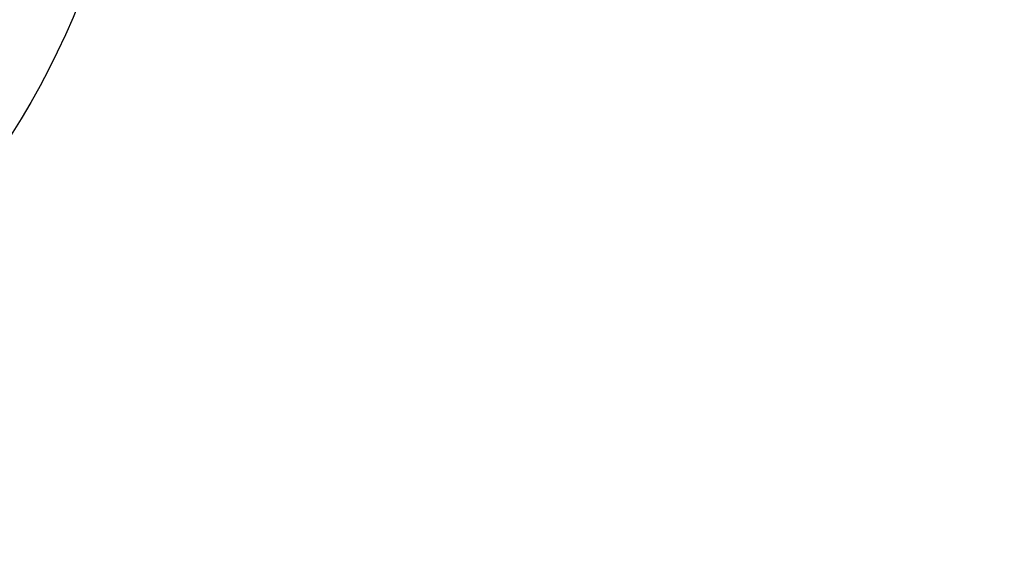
# Model space of a CAD drawing. Header units: millimetres. Extents: x 0 to 16820, y 0 to 11880.
# Tile 24 of 100: x 3293 to 4038, y 5690 to 6098. Entities that reach past the tile are written whole.
import ezdxf

# ---------------------------------------------------------------- set-up
doc = ezdxf.new("R2010")
doc.units = ezdxf.units.MM
doc.header["$LTSCALE"] = 20
doc.styles.add('SLDTEXTSTYLE0', font='TXT', dxfattribs={"width": 0.605})
doc.dimstyles.new('SLDDIMSTYLE1', dxfattribs={"dimtxt": 140, "dimasz": 100, "dimexe": 0, "dimexo": 0.0625, "dimgap": 35, "dimtad": 1, "dimtoh": 1, "dimdec": 4, "dimlfac": 20, "dimzin": 12, "dimdsep": 46, "dimtxsty": 'SLDTEXTSTYLE0', "dimsah": 1, "dimcen": 0.09, "dimadec": 1, "dimazin": 0, "dimtfac": 1, "dimtofl": 0, "dimtmove": 0, "dimatfit": 3, "dimfxl": 1, "dimfrac": 2, "dimtolj": 1, "dimtzin": 12, "dimarcsym": 0})

# ---------------------------------------------------------------- blocks, each defined once
blk = doc.blocks.new('*D5')
at = {"color": 7, "linetype": 'Continuous', "lineweight": 0}
for p, q in [((1293.27, 6330.23), (473.82, 6330.23)), ((4279.76, 6330.23), (5099.21, 6330.23))]:
    blk.add_line(p, q, dxfattribs=at)
blk.add_arc((2786.51, 6330.23), 2282.69, 180, 0, dxfattribs=at)
for points in [[(503.82, 6330.23), (491.01, 6229.93), (521, 6230.59)], [(5069.21, 6330.23), (5052.02, 6230.59), (5082.02, 6229.93)]]:
    blk.add_solid(points, dxfattribs=at)
at = {"color": 7, "linetype": 'Continuous', "lineweight": 0, "char_height": 140, "attachment_point": 1, "style": 'SLDTEXTSTYLE0'}
for s, insert in [('180°', (2619.65, 4228.01)), ('-', (2555.74, 4228.01))]:
    blk.add_mtext(s, dxfattribs=dict(at, insert=insert))

msp = doc.modelspace()

# ---------------------------------------------------------------- linework, layer by layer
at = {"color": 7, "linetype": 'Continuous', "lineweight": 30}
for radius in [2051, 593]:
    msp.add_circle((2786.5138564, 6330.2342175), radius, dxfattribs=at)

# ---------------------------------------------------------------- dimensions: what is measured, and where the dimension line sits
at = {"color": 7, "linetype": 'Continuous', "lineweight": 0}
dim = msp.add_angular_dim_2l(base=(2786.5138564, 4047.5396719), line1=((1293.2695837, 6330.2342175), (2786.5138564, 6330.2342175)), line2=((4279.7581291, 6330.2342175), (2786.5138564, 6330.2342175)), text='-<>', dimstyle='SLDDIMSTYLE1', dxfattribs=at)
dim.commit()
dim.dimension.update_dxf_attribs({"geometry": '*D5', "text_midpoint": (2786.5138564, 4047.5396719), "dimtype": 162})

doc.saveas('drawing.dxf')
